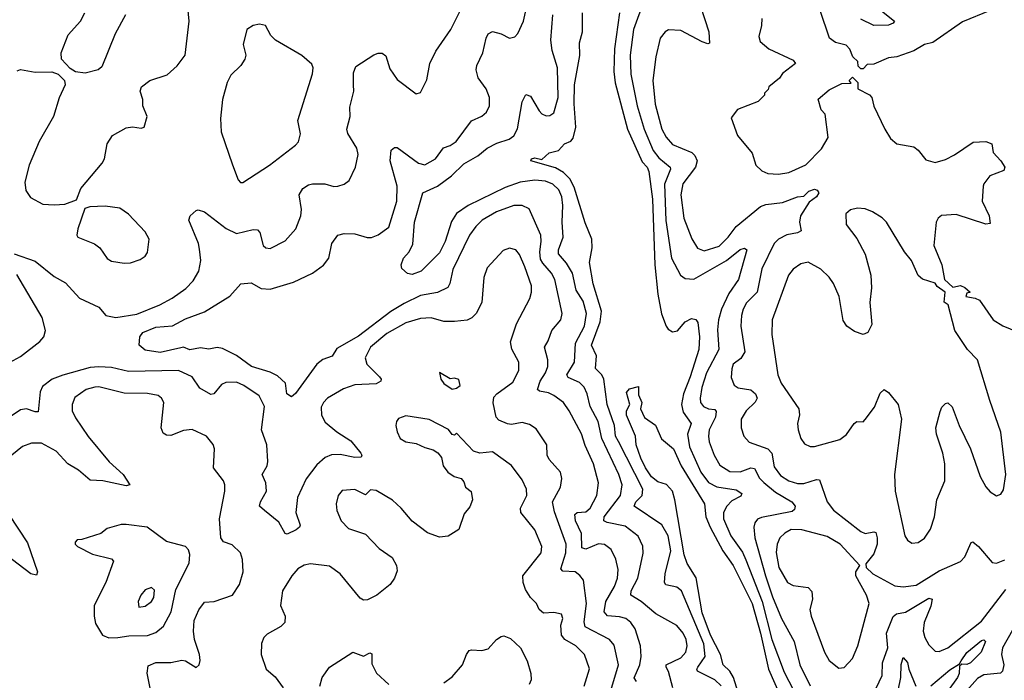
# Model space of a CAD drawing. Extents: x 1550320 to 1685906, y 509093 to 640511.
# Tile 69 of 256: x 1609232 to 1613882, y 532472 to 535592. Entities that reach past the tile are written whole.
import ezdxf

# ---------------------------------------------------------------- set-up
doc = ezdxf.new("R2010")
doc.units = 0

msp = doc.modelspace()

# ---------------------------------------------------------------- linework, layer by layer
at = {"layer": '0CON20XD'}
for points in [[(1609219.3, 535350.7), (1609235, 535356.2), (1609305, 535343.8), (1609383.9, 535346.1), (1609413.3, 535335), (1609443.3, 535305), (1609446.2, 535285), (1609417.7, 535222.3), (1609391.4, 535135), (1609323.5, 535016.5), (1609276.4, 534905), (1609255.6, 534825), (1609260, 534785), (1609282.6, 534752.6), (1609341.2, 534721.2), (1609395, 534717.5), (1609445, 534720), (1609499.3, 534740.7), (1609520, 534795), (1609621.9, 534915), (1609631.9, 534935), (1609644.5, 535005.5), (1609670.8, 535045), (1609735, 535080.6), (1609765, 535085.6), (1609805, 535079.2), (1609820, 535085), (1609833.8, 535135), (1609813.8, 535185), (1609813.8, 535215), (1609801.2, 535255), (1609806.7, 535275), (1609845.8, 535304.2), (1609928, 535332), (1609976.2, 535373.8), (1610013.1, 535425), (1610031.8, 535585), (1610023.2, 535685)], [(1612145, 532467.5), (1612134.1, 532484.1), (1612160, 532545), (1612166.8, 532585), (1612163.3, 532635), (1612137.9, 532715), (1612118.7, 532745), (1612095, 532764.1), (1612065, 532772.9), (1612007.3, 532777.3), (1611992, 532795), (1612000, 532845), (1612040.2, 532915), (1612054.8, 532955), (1612057.9, 532995), (1612048, 533045), (1612025, 533090.5), (1611993.8, 533113.8), (1611965, 533116.7), (1611905, 533091.4), (1611887.4, 533097.4), (1611885.9, 533165), (1611856.9, 533225), (1611853.4, 533255), (1611864.8, 533265.2), (1611905, 533268.3), (1611925.8, 533285), (1611958.1, 533345), (1611965.8, 533405), (1611942.1, 533495), (1611901.7, 533581.7), (1611885.7, 533635.7), (1611826.1, 533745), (1611799.5, 533785), (1611755, 533817.7), (1611729.4, 533829.4), (1611687.1, 533837.1), (1611677.5, 533845), (1611689.7, 533885), (1611715.2, 533925), (1611726.3, 533955), (1611726.6, 533985), (1611710, 534045), (1611727.5, 534075), (1611744.6, 534125), (1611787.1, 534175), (1611793.2, 534205), (1611759.5, 534365), (1611744.2, 534395), (1611702, 534442), (1611691.7, 534461.7), (1611687.6, 534495), (1611694.8, 534545), (1611692.5, 534575), (1611638.6, 534698.6), (1611604.6, 534714.6), (1611565, 534714), (1611482.9, 534685), (1611416.5, 534645), (1611385.4, 534615), (1611356.9, 534575), (1611277.7, 534412.3), (1611263.6, 534346.4), (1611253.4, 534326.6), (1611205, 534303.1), (1611125, 534290), (1611048.1, 534251.9), (1610985, 534213.9), (1610832.5, 534097.5), (1610730, 534040), (1610706.8, 534003.2), (1610662.7, 533987.3), (1610635, 533965.5), (1610535, 533826), (1610515, 533810.8), (1610492.7, 533825), (1610487.8, 533875), (1610449.7, 533909.7), (1610415, 533927.1), (1610327.1, 533955), (1610256, 534006), (1610189.8, 534039.8), (1610165, 534044.5), (1610125, 534036), (1610085, 534041.8), (1610035, 534033.1), (1610005, 534046.2), (1609992.5, 534042.5), (1609895, 534020.9), (1609825, 534031.2), (1609796.7, 534055), (1609798.8, 534095), (1609813.8, 534115), (1609875, 534140), (1609953.1, 534146.9), (1610015, 534179.1), (1610105, 534212.3), (1610223.8, 534286.2), (1610275.9, 534344.1), (1610325, 534349.2), (1610372.7, 534322.8), (1610415, 534319.1), (1610525, 534352.7), (1610615.3, 534394.7), (1610666.7, 534433.3), (1610692.5, 534465), (1610706.5, 534535), (1610735, 534574.3), (1610765, 534581.9), (1610815, 534580.6), (1610872.6, 534562.6), (1610893, 534563), (1610925, 534576.7), (1610975, 534612.7), (1611013.6, 534735), (1611014.1, 534805), (1610981.8, 534925), (1610985.6, 534975), (1611002.1, 534987.9), (1611015, 534988.2), (1611115, 534913.8), (1611145, 534906.2), (1611196.2, 534935), (1611233.4, 534986.6), (1611265, 534997.1), (1611293.6, 535016.3), (1611365, 535114.4), (1611415, 535136.9), (1611435.7, 535155), (1611450.6, 535185), (1611450, 535225), (1611434.4, 535265), (1611397.6, 535317.6), (1611388.2, 535355), (1611390.5, 535375), (1611419.1, 535435), (1611434.6, 535505.4), (1611445, 535525.8), (1611465, 535535.6), (1611505, 535525.6), (1611545, 535504), (1611569.7, 535510.3), (1611585, 535526.2), (1611611.2, 535585), (1611635, 535691.2)], [(1612179.9, 535680.1), (1612131.3, 535545), (1612114.4, 535425), (1612118.7, 535335), (1612148.7, 535185), (1612181.6, 535075), (1612223.6, 534973.6), (1612250.3, 534940.3), (1612303.3, 534895), (1612305.9, 534885.9), (1612276.9, 534815), (1612283, 534643), (1612310.9, 534465), (1612352.2, 534385), (1612375, 534369.5), (1612415, 534366.1), (1612570, 534455), (1612635, 534506), (1612655, 534513.1), (1612665.4, 534505), (1612626.9, 534365), (1612581.4, 534298.6), (1612546.6, 534225), (1612531.9, 534175), (1612527.4, 534127.4), (1612533.6, 534035), (1612475, 533924.5), (1612452.7, 533855), (1612444.8, 533805), (1612447.8, 533785), (1612461.8, 533765), (1612485, 533754), (1612515, 533751.9), (1612521.4, 533741.4), (1612518.1, 533715), (1612487.5, 533655), (1612484.3, 533625.7), (1612488.3, 533598.3), (1612511.8, 533535), (1612538.3, 533488.3), (1612585, 533458.8), (1612635, 533457.5), (1612685, 533475.8), (1612702.4, 533472.4), (1612726.5, 533426.5), (1612745.7, 533405.7), (1612801, 533361), (1612878.4, 533315), (1612894.2, 533295), (1612891.1, 533278.9), (1612880.3, 533269.7), (1612735, 533241.6), (1612716.5, 533233.5), (1612703.5, 533216.5), (1612699.4, 533195), (1612703.8, 533145), (1612753.6, 532965), (1612786.8, 532866.8), (1612830.3, 532765), (1612888.8, 532655), (1612916.6, 532545), (1612965, 532445.6)], [(1609205, 534486), (1609305, 534451.9), (1609395, 534379.2), (1609448.8, 534348.8), (1609515, 534276.7), (1609605.8, 534235), (1609638, 534195), (1609685.3, 534185.3), (1609785, 534201.9), (1609893.8, 534246.2), (1609952.5, 534277.5), (1610016.8, 534323.2), (1610051.7, 534358.3), (1610077.9, 534405), (1610088, 534455), (1610081.7, 534508.3), (1610075.8, 534535.8), (1610031.2, 534645), (1610037.5, 534665), (1610065, 534691.2), (1610075, 534693.8), (1610105, 534684.3), (1610206.4, 534606.4), (1610255, 534582.5), (1610335, 534601.9), (1610355, 534600), (1610366.4, 534586.4), (1610382, 534525), (1610395, 534514.2), (1610415, 534511.4), (1610485, 534547.1), (1610536.7, 534605), (1610560, 534665), (1610562.2, 534695), (1610552.2, 534765), (1610569.2, 534795), (1610595, 534812.2), (1610615, 534817.3), (1610673.1, 534816.9), (1610715, 534804.4), (1610735, 534805.7), (1610765, 534815.8), (1610787.6, 534832.4), (1610818.1, 534895), (1610830.4, 534955), (1610824.6, 534985), (1610781.8, 535055), (1610776.2, 535075), (1610793.1, 535135), (1610791.2, 535178.8), (1610810, 535255), (1610808.8, 535285), (1610808.9, 535341.1), (1610819.8, 535370.2), (1610905, 535425.7), (1610925, 535434), (1610943.6, 535433.6), (1610960.7, 535420.7), (1610979.7, 535359.7), (1611015, 535308.8), (1611105, 535242.5), (1611125, 535247.5), (1611155, 535307.5), (1611169.4, 535385), (1611196.9, 535443.1), (1611268.2, 535545), (1611315, 535640)], [(1609730.9, 535615), (1609682.2, 535525), (1609620.5, 535369.5), (1609602.5, 535355), (1609541.2, 535338.8), (1609495, 535345.5), (1609470.7, 535360.7), (1609429.2, 535405), (1609428, 535435), (1609460.3, 535519.7), (1609518.8, 535585), (1609538.8, 535625)], [(1612316.5, 532436.5), (1612295.7, 532514.3), (1612284.6, 532535), (1612285.6, 532545), (1612355, 532579.1), (1612378.2, 532605), (1612384.7, 532635), (1612379.2, 532665), (1612365, 532695.5), (1612335, 532730.5), (1612236.4, 532786.3), (1612166.2, 532845), (1612117.5, 532875), (1612120.3, 532895), (1612150.5, 532955), (1612176.8, 533073.2), (1612175.3, 533105.3), (1612153.1, 533153.1), (1612090.6, 533200.6), (1612006.8, 533216.8), (1611991.2, 533225), (1611992.3, 533245), (1612068.9, 533345), (1612077.9, 533395), (1612060.8, 533445), (1611980.4, 533615), (1611964, 533695), (1611926.1, 533766.1), (1611912.1, 533825), (1611897.4, 533857.4), (1611875, 533879.2), (1611822.2, 533902.2), (1611816.5, 533915), (1611851.7, 533975), (1611856.2, 534065), (1611900, 534145), (1611908.3, 534205), (1611893.5, 534263.5), (1611860.2, 534315), (1611841.9, 534395), (1611815, 534441.8), (1611776.9, 534486.9), (1611775.9, 534505), (1611799.1, 534565), (1611793.3, 534635), (1611797.7, 534715), (1611792.1, 534755), (1611778.3, 534788.3), (1611749.1, 534815), (1611715, 534828.7), (1611664.8, 534834.8), (1611595, 534825.2), (1611525, 534799.3), (1611349.6, 534715), (1611294, 534676), (1611271.2, 534638.8), (1611241.7, 534545), (1611215, 534490.4), (1611128.6, 534405), (1611085, 534388), (1611063.9, 534393.9), (1611036.4, 534416.4), (1611034.2, 534435), (1611044.5, 534465.5), (1611070.8, 534495), (1611088.3, 534531.7), (1611096.2, 534635), (1611135, 534774), (1611205, 534805.3), (1611271.2, 534855), (1611329.5, 534910.5), (1611395, 534949.3), (1611438.9, 534985), (1611485, 535009.2), (1611542.9, 535027.1), (1611566, 535044), (1611583.4, 535076.6), (1611605.4, 535204.6), (1611621.7, 535238.3), (1611645, 535230.8), (1611685, 535161.4), (1611697.7, 535147.7), (1611718.5, 535138.5), (1611735, 535138.9), (1611755, 535152.5), (1611774.7, 535225), (1611771.8, 535365), (1611746.5, 535446.5), (1611740, 535495), (1611749.7, 535615)], [(1612545, 532446.4), (1612514.7, 532475), (1612433.1, 532515), (1612429.6, 532525), (1612434.7, 532535), (1612469.8, 532585), (1612462.2, 532645), (1612357.5, 532895), (1612335, 532912.9), (1612283.1, 532923.1), (1612277.5, 532935), (1612280.2, 532975), (1612306.8, 533083.2), (1612295, 533154.2), (1612265, 533206.4), (1612134.6, 533295), (1612142.3, 533315), (1612171.2, 533345), (1612174.8, 533375), (1612059.8, 533600.2), (1612045.9, 533625), (1612040.5, 533675), (1612005.9, 533775), (1611991.1, 533895), (1611980.7, 533915), (1611950.8, 533945), (1611955.2, 534004.8), (1611932.9, 534055), (1611973.1, 534165), (1611979.1, 534215), (1611939.8, 534345), (1611923.3, 534445), (1611934.8, 534515), (1611934.2, 534555), (1611902.3, 534632.3), (1611851.1, 534801.1), (1611829.9, 534839.9), (1611799.8, 534869.8), (1611762.5, 534892.5), (1611646, 534925), (1611648.8, 534935), (1611665, 534940), (1611697.7, 534932.3), (1611732.5, 534962.5), (1611776.5, 534973.5), (1611804.2, 535005), (1611835, 535018.5), (1611845, 535031.9), (1611858.9, 535085), (1611849.8, 535195), (1611851.4, 535285), (1611877.6, 535422.4), (1611875, 535482.5), (1611890.5, 535535), (1611889.2, 535625)], [(1612064.4, 535625), (1612040.8, 535455), (1612037.4, 535347.4), (1612043.9, 535293.9), (1612102.5, 535075), (1612171.2, 534921.2), (1612194.8, 534895), (1612202.6, 534875), (1612220.9, 534745), (1612231.4, 534435), (1612245, 534296.2), (1612263.3, 534203.3), (1612285.4, 534145), (1612295, 534130.6), (1612315, 534118.6), (1612338, 534122), (1612375, 534165.5), (1612405, 534180.8), (1612425, 534176.2), (1612435, 534162.5), (1612441.9, 534095), (1612439.1, 534035), (1612398.3, 533905), (1612366.5, 533825), (1612357.9, 533775), (1612365, 533738.2), (1612402.5, 533685), (1612385.2, 533635), (1612395.6, 533575), (1612448, 533455), (1612485, 533406.8), (1612525, 533386.5), (1612615, 533371.9), (1612642.1, 533355), (1612638.1, 533341.9), (1612595, 533320), (1612570.8, 533295), (1612555.7, 533265), (1612555.2, 533235), (1612590.4, 533155), (1612645, 533078.2), (1612661.4, 533041.4), (1612738.4, 532845), (1612784.5, 532664.5), (1612841.5, 532511.5), (1612948.8, 532305)], [(1612447, 535655), (1612487, 535535), (1612489.3, 535480.7), (1612482, 535478), (1612455, 535487.9), (1612355, 535540.4), (1612296.4, 535543.6), (1612280.8, 535535), (1612256.9, 535505), (1612236.4, 535416.4), (1612222.1, 535305), (1612233.6, 535193.6), (1612265, 535074.4), (1612285, 535037.3), (1612315, 535003.3), (1612406.2, 534965), (1612420.5, 534950.5), (1612431.2, 534925), (1612424, 534895), (1612363.5, 534816.5), (1612354.8, 534765), (1612367.7, 534655), (1612406.8, 534556.8), (1612433.4, 534513.4), (1612465, 534500.8), (1612535, 534522.5), (1612578.4, 534565), (1612615, 534615.4), (1612729.9, 534710.1), (1612755, 534719.4), (1612835, 534729.2), (1612905, 534755.4), (1612935, 534758), (1612958.3, 534781.7), (1612985, 534791.1), (1612997.4, 534787.4), (1613005.7, 534775), (1612995.5, 534755), (1612959.7, 534730.3), (1612919.5, 534665), (1612914.5, 534635), (1612922, 534595), (1612905, 534585.7), (1612854.3, 534575.7), (1612815, 534555.3), (1612795.4, 534535), (1612737.3, 534415), (1612715.3, 534305), (1612665, 534255.5), (1612648.4, 534225), (1612640, 534195), (1612637.2, 534145), (1612655.9, 534024.1), (1612638, 533992), (1612601.9, 533965), (1612595, 533942.5), (1612592.4, 533902.4), (1612606.6, 533866.6), (1612625, 533853.9), (1612685, 533843.3), (1612706.9, 533825), (1612714.6, 533805), (1612705, 533785.5), (1612662.7, 533745), (1612639.6, 533705), (1612638.5, 533665), (1612651.2, 533625), (1612677.3, 533597.3), (1612765, 533564.7), (1612784.3, 533544.3), (1612795, 533480), (1612825, 533439.1), (1612865, 533413.6), (1612905, 533402.2), (1612935, 533401.5), (1612995, 533420), (1613009.1, 533419.1), (1613044.6, 533315), (1613075, 533275.4), (1613205, 533174.4), (1613225, 533165.7), (1613265, 533173.8), (1613275, 533170), (1613282.2, 533145), (1613281.5, 533115), (1613265, 533070), (1613228.3, 533021.7), (1613230, 533005), (1613261.2, 532975), (1613365, 532919.2), (1613405, 532913.2), (1613465, 532921.8), (1613575, 532989.7), (1613675, 533033.6), (1613695.6, 533055), (1613725, 533122.5), (1613733.6, 533126.4), (1613760.8, 533105), (1613825, 533028), (1613845, 533025.8), (1613885, 533040.6)], [(1613815, 535635.3), (1613685, 535582), (1613545, 535483.6), (1613505, 535475.4), (1613455.2, 535444.8), (1613375, 535416), (1613335, 535411.2), (1613265, 535382.5), (1613235, 535380), (1613215, 535360), (1613205, 535360), (1613191.7, 535371.7), (1613190, 535395), (1613165.9, 535415.9), (1613152.7, 535452.7), (1613135, 535471.2), (1613084.2, 535484.2), (1613056, 535505), (1613012.7, 535635)], [(1613286.6, 535646.6), (1613363.3, 535585), (1613357.5, 535575), (1613335, 535566), (1613265, 535563.8), (1613204.5, 535595)], [(1610285, 534823.8), (1610410.8, 534905), (1610535, 534998.8), (1610548.8, 535015), (1610557.3, 535052.7), (1610545.7, 535115.7), (1610614.3, 535335.7), (1610617.5, 535365), (1610612.3, 535382.3), (1610565, 535422.5), (1610440, 535495), (1610417.7, 535517.7), (1610392.5, 535565), (1610365, 535570), (1610335, 535564), (1610303.8, 535545), (1610288, 535475), (1610299.2, 535425), (1610295.8, 535405), (1610275.8, 535375), (1610229.4, 535330.6), (1610211.4, 535295), (1610190, 535215), (1610179.4, 535125), (1610183, 535063), (1610236.6, 534906.6), (1610263.8, 534835), (1610275, 534823.8), (1610285, 534823.8)], [(1612737.3, 535597.3), (1612735.8, 535565), (1612722.3, 535512.3), (1612729.5, 535489.5), (1612770, 535455), (1612885, 535400), (1612896.2, 535385), (1612835, 535337.5), (1612820, 535315), (1612770, 535275), (1612767, 535263), (1612750, 535245), (1612750, 535235), (1612720, 535205), (1612622.6, 535167.4), (1612592.3, 535127.7), (1612622.5, 535045), (1612691.3, 534961.3)], [(1612691.3, 534961.3), (1612709.2, 534905), (1612737.4, 534877.4), (1612765, 534865.6), (1612815, 534861.8), (1612865, 534870), (1612945, 534906.2), (1613018.6, 534981.4), (1613050, 535035), (1613035.7, 535145.7), (1613016.4, 535166.4), (1613003, 535217), (1613055, 535260), (1613115, 535290), (1613158.3, 535291.7), (1613150, 535305), (1613165, 535320), (1613190, 535295), (1613190, 535265), (1613245, 535236.7), (1613256.7, 535225), (1613265, 535183.3), (1613317.1, 535075), (1613345, 535031.2), (1613375, 535006.2), (1613455, 534992), (1613475.5, 534975.5), (1613510.7, 534930.7), (1613555, 534916.9), (1613605, 534931.9), (1613646.8, 534953.2), (1613735, 535013.3), (1613795, 535016.2), (1613822.5, 535005), (1613830, 534965), (1613866.2, 534925), (1613883.8, 534895), (1613880, 534880), (1613813.3, 534855), (1613785, 534817.5), (1613782, 534805), (1613778, 534735), (1613810, 534665), (1613815, 534630), (1613795, 534626.7), (1613655, 534671.2), (1613585, 534667.5), (1613570, 534655), (1613560, 534635), (1613548.9, 534525), (1613586.2, 534435), (1613600, 534365), (1613638.3, 534328.3), (1613675, 534336.7), (1613695, 534327.5), (1613720, 534305), (1613705, 534300), (1613700, 534285), (1613745, 534277.5), (1613765, 534267.5), (1613828.8, 534175), (1613875, 534145.7), (1613945, 534118)], [(1609725, 534442), (1609755, 534443.8), (1609800.5, 534459.5), (1609824, 534476), (1609835, 534492.5), (1609844, 534555), (1609825, 534590), (1609745, 534673.8), (1609705, 534701.4), (1609635, 534711.8), (1609562.3, 534707.7), (1609540, 534700), (1609506.9, 534605), (1609501.4, 534575), (1609505.7, 534565.7), (1609585, 534533.8), (1609610, 534515), (1609644.3, 534464.3), (1609665, 534451.2), (1609725, 534442)], [(1613445, 533119.2), (1613475, 533122.5), (1613505, 533142.9), (1613534, 533186), (1613551.8, 533245), (1613562.9, 533325), (1613601.8, 533415), (1613601.8, 533495), (1613592.1, 533545), (1613561.1, 533635), (1613558.1, 533665), (1613578.3, 533741.7), (1613587.7, 533762.3), (1613605, 533780), (1613615, 533783.3), (1613635, 533763.3), (1613668.8, 533675), (1613722.5, 533565), (1613767.3, 533435), (1613795, 533385.8), (1613815, 533362), (1613845, 533344), (1613865, 533351.2), (1613878, 533372), (1613888.5, 533445), (1613865.4, 533644.6), (1613813.1, 533793.1), (1613755.3, 533985.3), (1613708, 534035), (1613648, 534125), (1613617.5, 534245), (1613598.3, 534258.3), (1613602.5, 534305), (1613565, 534332.5), (1613555, 534347.5), (1613495, 534366.7), (1613475, 534383.3), (1613444.2, 534454.2), (1613410, 534495), (1613325, 534635.8), (1613305, 534656.7), (1613259.2, 534685), (1613225, 534698.8), (1613188.1, 534701.9), (1613155, 534693.8), (1613134, 534675), (1613135.8, 534625), (1613185, 534558), (1613225.4, 534485.4), (1613251.1, 534385), (1613254.4, 534325), (1613246.8, 534256.8), (1613257, 534153), (1613237.1, 534115), (1613215, 534105.7), (1613175, 534120), (1613138.8, 534145), (1613121.7, 534171.7), (1613102.1, 534285), (1613075, 534345.7), (1613055, 534375.6), (1613015, 534414.5), (1612955, 534446.2), (1612920.5, 534439.5), (1612885, 534414.4), (1612862.5, 534385), (1612785.4, 534175), (1612784.7, 534105), (1612812, 533915), (1612828.7, 533875), (1612911.1, 533755), (1612915.4, 533725.4), (1612905.7, 533685), (1612908.6, 533655), (1612921.4, 533615), (1612938.7, 533588.7), (1612965, 533575.8), (1612985, 533575.8), (1613105, 533609.6), (1613137.4, 533632.6), (1613172.5, 533685), (1613185, 533694), (1613215, 533693.3), (1613225, 533703.3), (1613268.3, 533761.7), (1613295, 533828.8), (1613314.2, 533845.8), (1613335, 533832), (1613380.5, 533775), (1613396.9, 533705), (1613364.1, 533445), (1613366.7, 533365), (1613411.5, 533155), (1613425, 533134.2), (1613445, 533119.2)], [(1612024.1, 532425), (1612060, 532545), (1612038.9, 532638.9), (1612017.5, 532665), (1611903, 532725), (1611897.8, 532747.8), (1611909, 532835), (1611893.8, 532945), (1611877.8, 532967.8), (1611855, 532984.7), (1611797.6, 532987.6), (1611788.2, 532998.2), (1611810.6, 533075), (1611812.4, 533115), (1611757.7, 533267.7), (1611747.4, 533315), (1611786.7, 533385), (1611792.2, 533425), (1611786.7, 533455), (1611732.7, 533515), (1611723.5, 533535), (1611720.8, 533585), (1611670.3, 533660.3), (1611639.8, 533679.8), (1611605, 533690.5), (1611555, 533680.9), (1611535, 533682.9), (1611495, 533701.5), (1611482.2, 533715), (1611467.2, 533782.8), (1611471.2, 533808.8), (1611484.7, 533825.3), (1611560.2, 533879.8), (1611588.8, 533935), (1611588.8, 533975), (1611555.8, 534035.8), (1611550, 534070), (1611577.8, 534155), (1611641.1, 534275), (1611649.5, 534305), (1611648.2, 534335), (1611616.8, 534425), (1611592.6, 534482.6), (1611575, 534505.6), (1611545, 534513.3), (1611515, 534501.5), (1611439.5, 534420.5), (1611424.1, 534375), (1611414.1, 534255.9), (1611387.5, 534205), (1611366.7, 534183.3), (1611345, 534173.5), (1611285, 534166.5), (1611235, 534166.8), (1611175, 534184.7), (1611125, 534180.3), (1611055, 534161.1), (1610965, 534109.4), (1610889.3, 534045), (1610863.8, 533995), (1610870.9, 533965), (1610930.8, 533905), (1610938.8, 533895), (1610936.7, 533885), (1610915, 533872.3), (1610815, 533868.2), (1610760.6, 533849.4), (1610686, 533804), (1610666, 533784), (1610655, 533762.5), (1610657.8, 533725), (1610675, 533691.4), (1610730, 533645), (1610795, 533603.5), (1610842.5, 533545), (1610847.5, 533535), (1610844, 533526), (1610815, 533523.9), (1610745, 533539.4), (1610705, 533537.6), (1610674.4, 533525), (1610635, 533489.5), (1610585, 533423.1), (1610543.9, 533335), (1610535.4, 533265.4), (1610556, 533205), (1610553.8, 533195), (1610537.4, 533182.6), (1610495, 533162), (1610485.8, 533165.8), (1610455, 533219.2), (1610388, 533275), (1610364, 533295), (1610368.6, 533315), (1610397.8, 533365), (1610394.4, 533405), (1610376.7, 533445), (1610400, 533485), (1610403.3, 533505), (1610398.5, 533585), (1610373.8, 533655), (1610388, 533765), (1610363.5, 533815), (1610290.6, 533865), (1610255, 533879.7), (1610205, 533878.9), (1610185, 533868.5), (1610148.6, 533825), (1610135, 533822.1), (1610082.3, 533852.3), (1610045.8, 533905.8), (1609981.2, 533935), (1609745, 533931.2), (1609665, 533950), (1609605, 533953.3), (1609565, 533949.1), (1609435, 533913.5), (1609385.6, 533894.4), (1609340.1, 533859.9), (1609328.9, 533835), (1609319.1, 533740.9), (1609305, 533739.5), (1609263.7, 533753.7), (1609235, 533750), (1609100.8, 533659.2)], [(1609166.8, 533963.2), (1609235, 534000.8), (1609327.2, 534072.8), (1609345.4, 534095), (1609353.9, 534125), (1609337.9, 534185), (1609217.9, 534387.9)], [(1611275, 533847.5), (1611295, 533852.5), (1611312.5, 533865), (1611305, 533892.5), (1611285, 533898.8), (1611265, 533896.7), (1611213.8, 533926.2), (1611220, 533895), (1611235, 533874.2), (1611275, 533847.5)], [(1610077.5, 532805), (1610105, 532841.9), (1610150, 532845), (1610236.7, 532875), (1610270, 532925), (1610286.9, 532985), (1610283.4, 533043.4), (1610274.2, 533075), (1610235, 533112.9), (1610195, 533125.6), (1610181.8, 533145), (1610176.1, 533235), (1610200, 533365), (1610200, 533395), (1610194.2, 533415), (1610146.7, 533475), (1610151.5, 533565), (1610146.2, 533586.2), (1610114.6, 533624.6), (1610046.4, 533656.4), (1610005, 533651.9), (1609945, 533628.9), (1609925, 533629.4), (1609909.1, 533639.1), (1609900, 533665), (1609912.9, 533785), (1609901.4, 533805), (1609885, 533816.5), (1609835, 533827.5), (1609725, 533827.8), (1609605, 533858.2), (1609587.3, 533857.3), (1609545, 533845.4), (1609492.8, 533807.2), (1609478.9, 533775), (1609480, 533745), (1609495, 533711.4), (1609555, 533623.1), (1609654.1, 533504.1), (1609720, 533445), (1609752.5, 533395), (1609735, 533390), (1609625, 533413.8), (1609565, 533417.8), (1609510, 533465), (1609458.8, 533495), (1609404.8, 533554.8), (1609335, 533592.1), (1609287.4, 533592.6), (1609245, 533577.1), (1609194.4, 533535)], [(1612724.4, 532095), (1612603.3, 532485), (1612585, 532516.2), (1612553.6, 532545), (1612541.3, 532595), (1612495.1, 532685), (1612455, 532791.5), (1612425.9, 532955.9), (1612384, 533024), (1612369.3, 533065), (1612325.7, 533325), (1612314.2, 533365), (1612286.6, 533396.6), (1612245, 533409.1), (1612215, 533433.2), (1612186.7, 533475), (1612165, 533521.4), (1612143.4, 533585), (1612140.6, 533625), (1612097.1, 533725), (1612097.1, 533745), (1612113.1, 533775), (1612097.8, 533832.2), (1612111.1, 533848.9), (1612155, 533860), (1612155, 533820), (1612170, 533785), (1612163.6, 533753.6), (1612183, 533713), (1612235, 533676.7), (1612262.7, 533612.7), (1612319.6, 533565), (1612355.2, 533485), (1612465.3, 533305.3), (1612472.1, 533245), (1612492.6, 533195), (1612553.4, 533083.4), (1612600.9, 533015), (1612690.7, 532835), (1612730.7, 532695), (1612769, 532525), (1612834.8, 532375)], [(1611897.3, 532445), (1611922.7, 532527.3), (1611898.6, 532595), (1611858.1, 532635), (1611807.1, 532665), (1611790.8, 532685), (1611787, 532733), (1611796.2, 532765), (1611790, 532785), (1611755, 532792.5), (1611705, 532790), (1611685, 532807.5), (1611672, 532835), (1611645, 532862.7), (1611621.2, 532901.2), (1611609.8, 532935), (1611608.4, 532965), (1611694.5, 533075), (1611697.3, 533105), (1611665, 533183.1), (1611598.2, 533265), (1611597.1, 533285), (1611626.2, 533345), (1611625.5, 533375), (1611605, 533419.2), (1611555, 533487.5), (1611465, 533552), (1611405, 533544.2), (1611375, 533554.4), (1611295, 533640), (1611285, 533630), (1611275, 533632.5), (1611257, 533657), (1611165, 533704.5), (1611055, 533720.8), (1611020.8, 533709.2), (1611011.2, 533695), (1611008.8, 533675), (1611014, 533645), (1611028.8, 533615), (1611055, 533598), (1611105, 533590.8), (1611145, 533571.4), (1611185, 533560.8), (1611206.9, 533546.9), (1611224, 533525), (1611232, 533485), (1611253.8, 533455), (1611283.3, 533435), (1611316.7, 533425), (1611329.7, 533409.7), (1611338, 533385), (1611364.3, 533364.3), (1611370.8, 533325), (1611358.1, 533291.9), (1611331.1, 533258.9), (1611305, 533184), (1611255, 533153.1), (1611215, 533148.1), (1611158.3, 533168.3), (1611085, 533223.1), (1611033.3, 533285), (1610992.3, 533322.3), (1610915, 533368.9), (1610888.3, 533371.7), (1610865, 533348.1), (1610815, 533373.3), (1610755, 533368.1), (1610735.6, 533345), (1610725.7, 533305), (1610730, 533275), (1610750, 533225), (1610785, 533189.5), (1610865, 533163.1), (1610929.2, 533095), (1610991.7, 533051.7), (1611011.2, 533015), (1611015, 532990), (1611002, 532955), (1610981.2, 532925), (1610918.8, 532875), (1610875, 532852), (1610855, 532851.2), (1610840.3, 532860.3), (1610745.8, 532975.8), (1610695, 533012.1), (1610605, 533022.3), (1610575, 533015.4), (1610545, 532998.5), (1610516.4, 532965), (1610473.6, 532895), (1610463.5, 532825), (1610485.8, 532775), (1610484.3, 532745.7), (1610465, 532727.1), (1610399.8, 532690.2), (1610385.4, 532674.6), (1610373.3, 532646.7), (1610371.8, 532595), (1610395.7, 532525), (1610438.1, 532488.1), (1610476.1, 532436.1)], [(1609180.4, 533255), (1609268.3, 533121.7), (1609315.7, 532985), (1609311.2, 532968.8), (1609285, 532974.4), (1609165, 533066.7)], [(1609652.7, 532672.7), (1609695, 532674.4), (1609747.7, 532682.3), (1609835.8, 532684.2), (1609875, 532697.9), (1609911.6, 532728.4), (1609947.9, 532795), (1609969.4, 532900.6), (1610032.3, 533025), (1610036, 533066), (1610028.3, 533088.3), (1610015, 533104.2), (1609925, 533128.1), (1609833.8, 533195), (1609735, 533208.5), (1609711.7, 533208.3), (1609645, 533189.2), (1609615, 533166.2), (1609525, 533136.7), (1609503.3, 533135), (1609494, 533125), (1609494.1, 533115.9), (1609505, 533104), (1609575, 533067.5), (1609665, 533045.7), (1609674.2, 533035), (1609638.8, 532935), (1609583.5, 532825), (1609583.1, 532775), (1609590.2, 532740.2), (1609623.3, 532685), (1609652.7, 532672.7)], [(1613100.2, 532530.2), (1613125, 532533.1), (1613164.6, 532575.4), (1613190, 532635), (1613243.3, 532835), (1613230.7, 532875), (1613180, 532965), (1613181.2, 532985), (1613200, 533015), (1613106.9, 533115), (1613045, 533152.1), (1612925, 533183.1), (1612875, 533183.8), (1612845, 533167.1), (1612821.8, 533145), (1612809.6, 533115), (1612804.2, 533075.8), (1612816.7, 533005), (1612858.2, 532935), (1612885, 532919.6), (1612955, 532910), (1612972.4, 532892.4), (1612976.7, 532855), (1612963.9, 532806.1), (1612970.4, 532775), (1613032.7, 532605), (1613055, 532565.7), (1613100.2, 532530.2)], [(1609795, 532817.5), (1609825, 532822.9), (1609854.2, 532845), (1609865, 532863.3), (1609867.9, 532897.9), (1609855, 532910.8), (1609825, 532900), (1609804.4, 532875), (1609790.8, 532845), (1609795, 532817.5)], [(1613277.5, 532435), (1613304.5, 532495), (1613306.9, 532555), (1613332, 532625), (1613325.2, 532695), (1613356.8, 532773.2), (1613373.5, 532786.5), (1613415, 532793.9), (1613525, 532860.3), (1613541.8, 532855), (1613535, 532822.2), (1613503.3, 532745), (1613499.3, 532705), (1613506.2, 532675), (1613525, 532640), (1613555, 532610), (1613575, 532608.9), (1613615, 532625.4), (1613775, 532751.9), (1613889.1, 532900.9)], [(1609853.7, 532403.7), (1609833.6, 532506.4), (1609838.8, 532541.2), (1609874.2, 532555.8), (1609945, 532556), (1609996.8, 532566.8), (1610014.4, 532564.4), (1610065, 532533.3), (1610078.8, 532545), (1610084.1, 532565.9), (1610081.4, 532595), (1610057.8, 532665), (1610052.7, 532705), (1610055.5, 532755), (1610077.5, 532805)], [(1611235, 532460), (1611275, 532489.2), (1611322.9, 532545), (1611341.9, 532595), (1611355, 532612.5), (1611365, 532616.7), (1611415, 532613.1), (1611445, 532620.8), (1611483.8, 532665), (1611505, 532680), (1611518.3, 532681.7), (1611549.8, 532669.8), (1611597.5, 532625), (1611628.1, 532565), (1611645.7, 532504.3), (1611646.9, 532475), (1611637.2, 532452.8)], [(1613920.3, 532709.7), (1613874.2, 532625), (1613868.3, 532595), (1613879, 532545), (1613874.1, 532515.9), (1613863.6, 532506.4), (1613785, 532498), (1613755, 532481.1), (1613682, 532398)], [(1613535, 532446.8), (1613625, 532522.4), (1613670, 532550), (1613677.7, 532565), (1613705, 532603.6), (1613775, 532660), (1613785, 532664.2), (1613792.9, 532655), (1613772.5, 532605), (1613722.9, 532555), (1613705, 532547.7), (1613680.9, 532549.1), (1613670.1, 532539.9), (1613668.4, 532505), (1613661, 532485), (1613616.2, 532423.8)], [(1610649.2, 532445), (1610660, 532485), (1610694.2, 532535), (1610805, 532605.7), (1610855, 532585.8), (1610885, 532602.5), (1610895, 532597.5), (1610895, 532550), (1610916.8, 532506.8), (1610975, 532453.3)], [(1613380.8, 532425), (1613393.3, 532485), (1613395, 532547.5), (1613405, 532580), (1613425, 532557.1), (1613430.8, 532525), (1613464.8, 532444.8)]]:
    msp.add_lwpolyline(points, dxfattribs=at)

doc.saveas('drawing.dxf')
